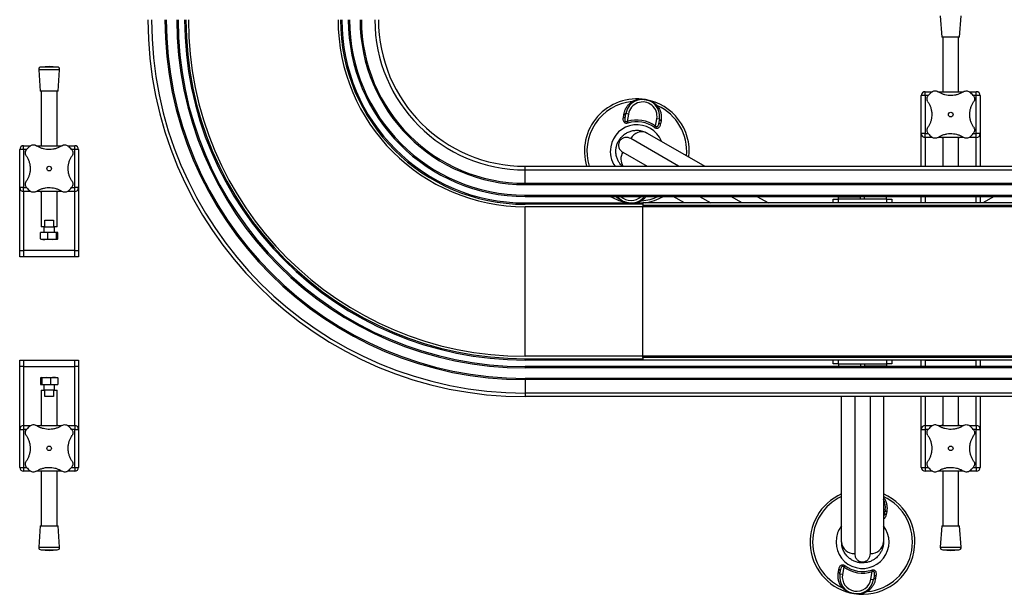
# Model space of a CAD drawing. Header units: millimetres. Extents: x 0 to 420, y 0 to 297.
# Tile 3 of 39: x 166 to 203, y 41 to 63. Entities that reach past the tile are written whole.
import ezdxf

# ---------------------------------------------------------------- set-up
doc = ezdxf.new("R2010")
doc.units = ezdxf.units.MM

msp = doc.modelspace()

# ---------------------------------------------------------------- linework, layer by layer
at = {"color": 7, "linetype": 'Continuous', "lineweight": 25}
for p, q in [((200.68943, 62.84578), (200.75193, 62.02659)), ((201.42693, 62.02659), (201.48943, 62.84578)), ((201.42693, 62.02659), (200.75193, 62.02659)), ((200.78943, 62.02659), (200.78943, 59.94864)), ((201.38943, 59.94864), (201.38943, 62.02659)), ((166.66809, 60.91409), (166.36019, 60.8906)), ((166.97598, 60.8906), (166.66809, 60.91409)), ((166.26809, 60.78328), (166.33059, 59.96409)), ((167.06809, 60.78328), (166.26809, 60.78328)), ((166.97598, 60.8906), (166.36019, 60.8906)), ((167.00559, 59.96409), (167.06809, 60.78328)), ((167.00559, 59.96409), (166.33059, 59.96409)), ((166.36809, 59.96409), (166.36809, 57.88614)), ((166.96809, 57.88614), (166.96809, 59.96409)), ((199.96443, 58.34864), (199.96443, 59.79864)), ((200.11443, 59.79864), (199.96443, 59.79864)), ((200.11443, 59.79864), (200.11443, 59.94864)), ((200.11443, 59.94864), (200.38934, 59.94864)), ((200.11443, 59.79864), (200.11443, 58.34864)), ((200.22946, 59.79864), (200.11443, 59.79864)), ((200.60551, 59.94864), (201.57305, 59.94864)), ((201.79206, 59.94864), (202.06443, 59.94864)), ((202.06443, 59.79864), (201.94931, 59.79864)), ((202.06443, 59.79864), (202.06443, 59.94864)), ((202.06443, 58.34864), (202.06443, 59.79864)), ((202.21443, 59.79864), (202.06443, 59.79864)), ((202.21443, 59.79864), (202.21443, 58.34864)), ((188.58998, 58.95321), (188.60726, 59.06987)), ((188.66534, 58.99471), (188.68497, 59.11226)), ((188.7836, 59.09579), (188.68497, 59.11226)), ((188.7836, 59.09579), (188.7353, 58.80656)), ((188.7353, 58.80656), (188.75462, 58.74716)), ((189.82028, 58.62538), (189.86858, 58.91461)), ((189.96721, 58.89813), (189.86858, 58.91461)), ((189.96721, 58.89813), (189.94758, 58.78059)), ((190.02693, 58.8328), (190.00537, 58.71685)), ((189.50373, 58.36646), (191.69966, 57.09864)), ((189.78271, 58.57547), (189.82028, 58.62538)), ((200.11443, 58.34864), (199.96443, 58.34864)), ((199.96443, 57.09864), (199.96443, 58.34864)), ((200.11443, 58.19864), (200.11443, 58.34864)), ((200.11443, 58.34864), (200.22956, 58.34864)), ((201.9494, 58.34864), (202.06443, 58.34864)), ((202.21443, 58.34864), (202.06443, 58.34864)), ((202.06443, 58.19864), (202.06443, 58.34864)), ((202.21443, 58.34864), (202.21443, 57.09864)), ((188.44426, 58.05438), (188.41091, 58.07364)), ((190.69966, 57.09864), (188.86974, 58.15514)), ((200.3868, 58.19864), (200.11443, 58.19864)), ((200.11443, 58.19864), (200.11443, 57.09864)), ((201.57335, 58.19864), (200.60581, 58.19864)), ((200.78943, 58.19864), (200.78943, 57.09864)), ((201.38943, 57.09864), (201.38943, 58.19864)), ((202.06443, 58.19864), (201.78952, 58.19864)), ((202.06443, 57.09864), (202.06443, 58.19864)), ((165.54309, 56.28614), (165.54309, 57.73614)), ((165.69309, 57.73614), (165.54309, 57.73614)), ((165.69309, 57.73614), (165.69309, 57.88614)), ((165.69309, 57.88614), (165.968, 57.88614)), ((165.69309, 57.73614), (165.69309, 56.28614)), ((165.80812, 57.73614), (165.69309, 57.73614)), ((166.18417, 57.88614), (167.15171, 57.88614)), ((167.37072, 57.88614), (167.64309, 57.88614)), ((167.64309, 57.73614), (167.52796, 57.73614)), ((167.64309, 57.73614), (167.64309, 57.88614)), ((167.64309, 56.28614), (167.64309, 57.73614)), ((167.79309, 57.73614), (167.64309, 57.73614)), ((167.79309, 57.73614), (167.79309, 56.28614)), ((188.56974, 57.63552), (189.49966, 57.09864)), ((184.83943, 56.96171), (184.83943, 57.09864)), ((184.83943, 57.09864), (200.96407, 57.09864)), ((184.83943, 56.96171), (222.33943, 56.96171)), ((184.83943, 56.44864), (184.83943, 56.96171)), ((200.96407, 57.09864), (201.2148, 57.09864)), ((201.2148, 57.09864), (222.33943, 57.09864)), ((184.83943, 56.39864), (184.83943, 56.44864)), ((184.83943, 56.44864), (222.33943, 56.44864)), ((184.83943, 56.39864), (222.33943, 56.39864)), ((165.69309, 56.28614), (165.54309, 56.28614)), ((165.54309, 53.88614), (165.54309, 56.28614)), ((165.69309, 56.13614), (165.69309, 56.28614)), ((165.69309, 56.28614), (165.80821, 56.28614)), ((165.96546, 56.13614), (165.69309, 56.13614)), ((165.69309, 56.13614), (165.69309, 53.88614)), ((167.15201, 56.13614), (166.18446, 56.13614)), ((166.36809, 56.13614), (166.36809, 54.78614)), ((166.96809, 54.78614), (166.96809, 56.13614)), ((167.64309, 56.13614), (167.36818, 56.13614)), ((167.52806, 56.28614), (167.64309, 56.28614)), ((167.79309, 56.28614), (167.64309, 56.28614)), ((167.64309, 56.13614), (167.64309, 56.28614)), ((167.64309, 53.88614), (167.64309, 56.13614)), ((167.79309, 56.28614), (167.79309, 53.88614)), ((184.83943, 55.99864), (222.33943, 55.99864)), ((184.83943, 55.94864), (184.83943, 55.99864)), ((184.83943, 55.94864), (222.33943, 55.94864)), ((184.83943, 55.64864), (184.83943, 55.69864)), ((184.83943, 55.69864), (189.33943, 55.69864)), ((189.33943, 55.64864), (184.83943, 55.64864)), ((188.29263, 55.94864), (188.31553, 55.93806)), ((188.31553, 55.93806), (188.30906, 55.94864)), ((188.78849, 55.69864), (188.77431, 55.70095)), ((206.08943, 55.69864), (189.33943, 55.69864)), ((189.33943, 55.69864), (189.33943, 55.64864)), ((189.33943, 55.64864), (189.33943, 55.55614)), ((190.92453, 55.69864), (190.49152, 55.94864)), ((191.49152, 55.94864), (191.92453, 55.69864)), ((193.12453, 55.69864), (192.69152, 55.94864)), ((193.69152, 55.94864), (194.12453, 55.69864)), ((196.59568, 55.69864), (196.59568, 55.84864)), ((196.59568, 55.84864), (196.79568, 55.84864)), ((196.79568, 55.92864), (196.79568, 55.84864)), ((196.79568, 55.92864), (197.64568, 55.92864)), ((196.79568, 55.84864), (196.79568, 55.69864)), ((198.64568, 55.84864), (196.79568, 55.84864)), ((196.89568, 55.94864), (196.89568, 55.92864)), ((197.54568, 55.92864), (197.54568, 55.94864)), ((197.64568, 55.84864), (197.64568, 55.92864)), ((197.78318, 55.92864), (197.64568, 55.92864)), ((197.78318, 55.92864), (197.78318, 55.84864)), ((198.63318, 55.92864), (197.78318, 55.92864)), ((197.88318, 55.94864), (197.88318, 55.92864)), ((198.53318, 55.92864), (198.53318, 55.94864)), ((198.63318, 55.84864), (198.63318, 55.92864)), ((198.64568, 55.69864), (198.64568, 55.84864)), ((198.64568, 55.84864), (198.84568, 55.84864)), ((198.84568, 55.84864), (198.84568, 55.69864)), ((199.96443, 55.69864), (199.96443, 55.94864)), ((200.11443, 55.94864), (200.11443, 55.69864)), ((202.06443, 55.69864), (200.11443, 55.69864)), ((202.06443, 55.69864), (202.06443, 55.94864)), ((202.21443, 55.94864), (202.21443, 55.69864)), ((202.74985, 55.94864), (202.31683, 55.69864)), ((184.83943, 49.84114), (184.83943, 55.55614)), ((189.33943, 55.55614), (184.83943, 55.55614)), ((206.08943, 55.59864), (189.33943, 55.59864)), ((189.33943, 55.59864), (189.33943, 55.55614)), ((189.33943, 49.84114), (189.33943, 55.55614)), ((206.08943, 55.55614), (189.33943, 55.55614)), ((166.50226, 54.78614), (166.50226, 55.03614)), ((166.50226, 55.03614), (166.83392, 55.03614)), ((166.83392, 55.03614), (166.83392, 54.78614)), ((166.33701, 54.32179), (166.33701, 54.57114)), ((166.61419, 54.57114), (166.33701, 54.57114)), ((166.50226, 54.78614), (166.36809, 54.78614)), ((166.46809, 54.78614), (166.46809, 54.57114)), ((166.50226, 54.78614), (166.83392, 54.78614)), ((166.61419, 54.32179), (166.61419, 54.57114)), ((166.94527, 54.57114), (166.61419, 54.57114)), ((166.96809, 54.78614), (166.83392, 54.78614)), ((166.86809, 54.57114), (166.86809, 54.78614)), ((166.94527, 54.32179), (166.94527, 54.57114)), ((166.99917, 54.57114), (166.94527, 54.57114)), ((166.99917, 54.32179), (166.99917, 54.57114)), ((166.36396, 54.30447), (166.33701, 54.32179)), ((166.4756, 54.30447), (166.36047, 54.30447)), ((166.77973, 54.30447), (166.4756, 54.30447)), ((166.61419, 54.32179), (166.77973, 54.30447)), ((166.77973, 54.30447), (166.94527, 54.32179)), ((166.97222, 54.30447), (166.77973, 54.30447)), ((166.94527, 54.32179), (166.97222, 54.30447)), ((166.97222, 54.30447), (166.99917, 54.32179)), ((165.54309, 53.88614), (165.69309, 53.88614)), ((165.54309, 53.63614), (165.54309, 53.88614)), ((167.64309, 53.88614), (165.69309, 53.88614)), ((165.69309, 53.88614), (165.69309, 53.63614)), ((167.64309, 53.88614), (167.79309, 53.88614)), ((167.64309, 53.63614), (167.64309, 53.88614)), ((167.79309, 53.88614), (167.79309, 53.63614)), ((165.69309, 53.63614), (165.54309, 53.63614)), ((167.64309, 53.63614), (165.69309, 53.63614)), ((167.79309, 53.63614), (167.64309, 53.63614)), ((165.54309, 49.69864), (165.69309, 49.69864)), ((165.54309, 49.44864), (165.54309, 49.69864)), ((165.69309, 49.69864), (165.69309, 49.44864)), ((165.69309, 49.69864), (167.64309, 49.69864)), ((167.64309, 49.44864), (167.64309, 49.69864)), ((167.64309, 49.69864), (167.79309, 49.69864)), ((167.79309, 49.69864), (167.79309, 49.44864)), ((189.33943, 49.84114), (184.83943, 49.84114)), ((184.83943, 49.74864), (189.33943, 49.74864)), ((184.83943, 49.69864), (184.83943, 49.74864)), ((189.33943, 49.69864), (184.83943, 49.69864)), ((189.33943, 49.79864), (189.33943, 49.84114)), ((189.33943, 49.84114), (189.33943, 49.74864)), ((206.08943, 49.84114), (189.33943, 49.84114)), ((206.08943, 49.79864), (189.33943, 49.79864)), ((189.33943, 49.74864), (189.33943, 49.69864)), ((206.08943, 49.69864), (189.33943, 49.69864)), ((196.59568, 49.54864), (196.59568, 49.69864)), ((196.79568, 49.69864), (196.79568, 49.54864)), ((198.64568, 49.54864), (198.64568, 49.69864)), ((198.84568, 49.69864), (198.84568, 49.54864)), ((199.96443, 49.44864), (199.96443, 49.69864)), ((200.11443, 49.69864), (200.11443, 49.44864)), ((200.11443, 49.69864), (202.06443, 49.69864)), ((202.06443, 49.44864), (202.06443, 49.69864)), ((202.21443, 49.69864), (202.21443, 49.44864)), ((165.69309, 49.44864), (165.54309, 49.44864)), ((165.54309, 47.04864), (165.54309, 49.44864)), ((165.69309, 49.44864), (165.69309, 47.19864)), ((165.69309, 49.44864), (167.64309, 49.44864)), ((167.64309, 47.19864), (167.64309, 49.44864)), ((167.79309, 49.44864), (167.64309, 49.44864)), ((167.79309, 49.44864), (167.79309, 47.04864)), ((184.83943, 49.44864), (184.83943, 49.39864)), ((222.33943, 49.44864), (184.83943, 49.44864)), ((222.33943, 49.39864), (184.83943, 49.39864)), ((196.79568, 49.54864), (196.59568, 49.54864)), ((196.79568, 49.54864), (198.64568, 49.54864)), ((196.80818, 49.54864), (196.80818, 49.46864)), ((196.80818, 49.46864), (197.65818, 49.46864)), ((196.90818, 49.46864), (196.90818, 49.44864)), ((197.55818, 49.44864), (197.55818, 49.46864)), ((197.65818, 49.46864), (197.65818, 49.54864)), ((197.65818, 49.46864), (197.79568, 49.46864)), ((197.79568, 49.54864), (197.79568, 49.46864)), ((198.64568, 49.46864), (197.79568, 49.46864)), ((197.89568, 49.46864), (197.89568, 49.44864)), ((198.54568, 49.44864), (198.54568, 49.46864)), ((198.64568, 49.46864), (198.64568, 49.54864)), ((198.84568, 49.54864), (198.64568, 49.54864)), ((166.36396, 49.0303), (166.33701, 49.01298)), ((166.33701, 49.01298), (166.33701, 48.76364)), ((166.3909, 49.01298), (166.36396, 49.0303)), ((166.36396, 49.0303), (166.55644, 49.0303)), ((166.55644, 49.0303), (166.3909, 49.01298)), ((166.3909, 49.01298), (166.3909, 48.76364)), ((166.72198, 49.01298), (166.55644, 49.0303)), ((166.55644, 49.0303), (166.86057, 49.0303)), ((166.72198, 49.01298), (166.72198, 48.76364)), ((166.86057, 49.0303), (166.97571, 49.0303)), ((166.97222, 49.0303), (166.99917, 49.01298)), ((166.99917, 49.01298), (166.99917, 48.76364)), ((222.33943, 48.99864), (184.83943, 48.99864)), ((184.83943, 48.99864), (184.83943, 48.94864)), ((222.33943, 48.94864), (184.83943, 48.94864)), ((184.83943, 48.94864), (184.83943, 48.43556)), ((166.33701, 48.76364), (166.3909, 48.76364)), ((166.36809, 48.54864), (166.36809, 47.19864)), ((166.36809, 48.54864), (166.50226, 48.54864)), ((166.3909, 48.76364), (166.72198, 48.76364)), ((166.46809, 48.76364), (166.46809, 48.54864)), ((166.50226, 48.29864), (166.50226, 48.54864)), ((166.83392, 48.54864), (166.50226, 48.54864)), ((166.72198, 48.76364), (166.99917, 48.76364)), ((166.83392, 48.54864), (166.83392, 48.29864)), ((166.83392, 48.54864), (166.96809, 48.54864)), ((166.86809, 48.54864), (166.86809, 48.76364)), ((166.96809, 47.19864), (166.96809, 48.54864)), ((166.83392, 48.29864), (166.50226, 48.29864)), ((222.33943, 48.43556), (184.83943, 48.43556)), ((184.83943, 48.43556), (184.83943, 48.29864)), ((200.96407, 48.29864), (184.83943, 48.29864)), ((196.92068, 42.74864), (196.92068, 48.29864)), ((197.42068, 48.29864), (197.42068, 42.30525)), ((198.02068, 42.30525), (198.02068, 48.29864)), ((198.52068, 48.29864), (198.52068, 42.74864)), ((199.96443, 47.04864), (199.96443, 48.29864)), ((200.11443, 48.29864), (200.11443, 47.19864)), ((200.78943, 48.29864), (200.78943, 47.19864)), ((201.2148, 48.29864), (200.96407, 48.29864)), ((222.33943, 48.29864), (201.2148, 48.29864)), ((201.38943, 47.19864), (201.38943, 48.29864)), ((202.06443, 47.19864), (202.06443, 48.29864)), ((202.21443, 48.29864), (202.21443, 47.04864)), ((165.54309, 47.04864), (165.69309, 47.04864)), ((165.54309, 45.59864), (165.54309, 47.04864)), ((165.69309, 47.19864), (165.968, 47.19864)), ((165.69309, 47.19864), (165.69309, 47.04864)), ((165.69309, 47.04864), (165.69309, 45.59864)), ((165.80812, 47.04864), (165.69309, 47.04864)), ((166.18417, 47.19864), (167.15171, 47.19864)), ((167.37072, 47.19864), (167.64309, 47.19864)), ((167.64309, 47.04864), (167.52796, 47.04864)), ((167.64309, 47.19864), (167.64309, 47.04864)), ((167.64309, 45.59864), (167.64309, 47.04864)), ((167.64309, 47.04864), (167.79309, 47.04864)), ((167.79309, 47.04864), (167.79309, 45.59864)), ((199.96443, 47.04864), (200.11443, 47.04864)), ((199.96443, 45.59864), (199.96443, 47.04864)), ((200.11443, 47.19864), (200.38934, 47.19864)), ((200.11443, 47.19864), (200.11443, 47.04864)), ((200.11443, 47.04864), (200.11443, 45.59864)), ((200.22946, 47.04864), (200.11443, 47.04864)), ((200.60551, 47.19864), (201.57305, 47.19864)), ((201.79206, 47.19864), (202.06443, 47.19864)), ((202.06443, 47.04864), (201.94931, 47.04864)), ((202.06443, 47.19864), (202.06443, 47.04864)), ((202.06443, 45.59864), (202.06443, 47.04864)), ((202.06443, 47.04864), (202.21443, 47.04864)), ((202.21443, 47.04864), (202.21443, 45.59864)), ((165.54309, 45.59864), (165.69309, 45.59864)), ((165.69309, 45.59864), (165.69309, 45.44864)), ((165.69309, 45.59864), (165.80821, 45.59864)), ((167.52806, 45.59864), (167.64309, 45.59864)), ((167.64309, 45.59864), (167.79309, 45.59864)), ((167.64309, 45.59864), (167.64309, 45.44864)), ((199.96443, 45.59864), (200.11443, 45.59864)), ((200.11443, 45.59864), (200.11443, 45.44864)), ((200.11443, 45.59864), (200.22956, 45.59864)), ((201.9494, 45.59864), (202.06443, 45.59864)), ((202.06443, 45.59864), (202.21443, 45.59864)), ((202.06443, 45.59864), (202.06443, 45.44864)), ((165.96546, 45.44864), (165.69309, 45.44864)), ((167.15201, 45.44864), (166.18446, 45.44864)), ((166.36809, 45.44864), (166.36809, 43.37068)), ((166.96809, 43.37068), (166.96809, 45.44864)), ((167.64309, 45.44864), (167.36818, 45.44864)), ((200.3868, 45.44864), (200.11443, 45.44864)), ((201.57335, 45.44864), (200.60581, 45.44864)), ((200.78943, 45.44864), (200.78943, 43.37068)), ((201.38943, 43.37068), (201.38943, 45.44864)), ((202.06443, 45.44864), (201.78952, 45.44864)), ((198.58416, 43.97313), (198.52068, 43.98374)), ((198.58416, 43.97313), (198.56454, 43.85559)), ((198.64388, 43.9078), (198.62232, 43.79185)), ((166.33059, 43.37068), (166.26809, 42.55149)), ((166.33059, 43.37068), (167.00559, 43.37068)), ((167.06809, 42.55149), (167.00559, 43.37068)), ((200.75193, 43.37068), (200.68943, 42.55149)), ((200.75193, 43.37068), (201.42693, 43.37068)), ((201.48943, 42.55149), (201.42693, 43.37068)), ((166.26809, 42.55149), (167.06809, 42.55149)), ((200.68943, 42.55149), (201.48943, 42.55149)), ((166.36019, 42.44417), (166.66809, 42.42068)), ((166.36019, 42.44417), (166.97598, 42.44417)), ((166.66809, 42.42068), (166.97598, 42.44417)), ((200.78153, 42.44417), (201.08943, 42.42068)), ((200.78153, 42.44417), (201.39733, 42.44417)), ((201.08943, 42.42068), (201.39733, 42.44417)), ((197.00413, 41.79689), (196.95583, 41.50767)), ((197.0417, 41.8468), (197.00413, 41.79689)), ((197.72068, 41.98715), (197.72068, 41.94864)), ((196.79748, 41.58947), (196.81904, 41.70542)), ((196.8572, 41.52414), (196.87683, 41.64169)), ((196.95583, 41.50767), (196.8572, 41.52414)), ((198.04081, 41.32648), (198.08911, 41.61571)), ((198.06979, 41.67512), (198.08911, 41.61571)), ((198.15907, 41.42756), (198.13944, 41.31001)), ((198.23443, 41.46906), (198.21715, 41.3524)), ((198.04081, 41.32648), (198.13944, 41.31001))]:
    msp.add_line(p, q, dxfattribs=at)
at = {"color": 7, "linetype": 'Continuous', "lineweight": 25, "flags": 128}
for points in [[(188.97092, 59.54958), (188.96693, 59.54788), (188.96217, 59.54747), (188.95672, 59.54836), (188.95066, 59.55054), (188.94407, 59.55396), (188.93707, 59.55859), (188.92975, 59.56435), (188.92223, 59.57115)], [(189.89193, 59.40922), (189.88261, 59.40523), (189.87381, 59.40216), (189.86569, 59.40006), (189.85835, 59.39896), (189.85191, 59.39887), (189.84646, 59.3998), (189.84209, 59.40174), (189.83887, 59.40464)], [(188.31553, 55.93806), (188.32485, 55.94204), (188.33364, 55.94511), (188.34177, 55.94721), (188.34911, 55.94831), (188.35555, 55.9484), (188.361, 55.94747), (188.36537, 55.94554), (188.36859, 55.94263)], [(189.28523, 55.77612), (189.27771, 55.78292), (189.27039, 55.78868), (189.26338, 55.79331), (189.2568, 55.79674), (189.25074, 55.79891), (189.24529, 55.7998), (189.24053, 55.79939), (189.23654, 55.79769)], [(196.93248, 41.01306), (196.94181, 41.01704), (196.9506, 41.02011), (196.95872, 41.02221), (196.96606, 41.02331), (196.97251, 41.0234), (196.97795, 41.02247), (196.98232, 41.02054), (196.98554, 41.01763)], [(197.90218, 40.85112), (197.89466, 40.85792), (197.88734, 40.86368), (197.88034, 40.86831), (197.87375, 40.87174), (197.86769, 40.87391), (197.86224, 40.8748), (197.85748, 40.87439), (197.85349, 40.87269)]]:
    msp.add_lwpolyline(points, dxfattribs=at)
at = {"color": 7, "linetype": 'Continuous', "lineweight": 25}
for centre in [(201.08943, 59.07364), (166.66809, 57.01114), (166.66809, 46.32364), (201.08943, 46.32364)]:
    msp.add_circle(centre, 0.08764, dxfattribs=at)
for centre, radius, start, end in [((184.83943, 62.69864), 14.4, 180, 270), ((184.83943, 62.69864), 14.26307, 180, 270), ((184.83943, 62.69864), 13.75, 180, 270), ((184.83943, 62.69864), 13.7, 180, 270), ((184.83943, 62.69864), 13.3, 180, 270), ((184.83943, 62.69864), 13.25, 180, 270), ((184.83943, 62.69864), 13, 180, 270), ((184.83943, 62.69864), 12.95, 180, 270), ((184.83943, 62.69864), 12.8575, 180, 270), ((184.83943, 62.69864), 7.1425, 180, 270), ((184.83943, 62.69864), 7.05, 180, 270), ((184.83943, 62.69864), 7, 180, 270), ((184.83943, 62.69864), 6.75, 180, 270), ((184.83943, 62.69864), 6.7, 180, 270), ((184.83943, 62.69864), 6.3, 180, 270), ((184.83943, 62.69864), 6.25, 180, 270), ((184.83943, 62.69864), 5.73693, 180, 270), ((184.83943, 62.69864), 5.6, 180, 270), ((166.3678, 60.79089), 0.1, 94.362914, 184.362914), ((166.96838, 60.79089), 0.1, 355.637086, 85.637086), ((200.11443, 59.79864), 0.15, 90, 180), ((201.08943, 59.07364), 1.125, 130.225072, 139.774928), ((201.08943, 59.07364), 1.125, 40.225072, 49.774928), ((202.06443, 59.79864), 0.15, 0, 90), ((189.10373, 57.67364), 2, 80.519504, 196.708336), ((189.10373, 57.67364), 1.90617, 95.463794, 197.55681), ((189.32609, 59.0052), 0.65, 350.519504, 170.519504), ((189.32609, 59.0052), 0.55, 350.519504, 170.519504), ((189.10373, 57.67364), 2, 353.578178, 80.519504), ((189.10373, 57.67364), 1.90617, 354.814949, 65.575213), ((188.61869, 59.14134), 0.07238, 260.917244, 336.30759), ((189.10373, 57.67364), 1.01196, 22.236699, 170.519504), ((188.60048, 59.02331), 0.07088, 261.479276, 336.204179), ((189.10373, 57.67364), 1.19133, 53.024606, 108.014402), ((189.10373, 57.67364), 1.12886, 53.024606, 108.014402), ((190.01821, 58.78656), 0.07088, 184.834828, 259.559732), ((190.03935, 58.9041), 0.07238, 184.731418, 260.121763), ((189.29316, 57.94151), 0.47425, 63.640322, 153.227702), ((200.11443, 58.34864), 0.15, 180, 270), ((201.08943, 59.07364), 1.125, 220.225072, 229.774928), ((201.08943, 59.07364), 1.125, 310.225072, 319.774928), ((202.06443, 58.34864), 0.15, 270, 0), ((165.69309, 57.73614), 0.15, 90, 180), ((166.66809, 57.01114), 1.125, 130.225072, 139.774928), ((166.66809, 57.01114), 1.125, 40.225072, 49.774928), ((167.64309, 57.73614), 0.15, 0, 90), ((189.10373, 57.67364), 1.01196, 170.519504, 214.625199), ((188.9986, 57.37188), 0.50341, 148.418795, 212.874055), ((165.69309, 56.28614), 0.15, 180, 270), ((166.66809, 57.01114), 1.125, 220.225072, 229.774928), ((166.66809, 57.01114), 1.125, 310.225072, 319.774928), ((167.64309, 56.28614), 0.15, 270, 0), ((189.10373, 57.67364), 2, 239.598438, 260.519504), ((188.88137, 56.34207), 0.65, 217.91782, 261.851994), ((188.88137, 56.34207), 0.55, 225.671281, 314.328719), ((188.88137, 56.34207), 0.65, 278.148006, 322.750296), ((189.10373, 57.67364), 1.90617, 275.463794, 295.182899), ((189.10373, 57.67364), 2, 279.068722, 300.401562), ((165.69309, 47.04864), 0.15, 90, 180), ((166.66809, 46.32364), 1.125, 130.225072, 139.774928), ((166.66809, 46.32364), 1.125, 40.225072, 49.774928), ((167.64309, 47.04864), 0.15, 0, 90), ((200.11443, 47.04864), 0.15, 90, 180), ((201.08943, 46.32364), 1.125, 130.225072, 139.774928), ((201.08943, 46.32364), 1.125, 40.225072, 49.774928), ((202.06443, 47.04864), 0.15, 0, 90), ((165.69309, 45.59864), 0.15, 180, 270), ((166.66809, 46.32364), 1.125, 220.225072, 229.774928), ((166.66809, 46.32364), 1.125, 310.225072, 319.774928), ((167.64309, 45.59864), 0.15, 270, 0), ((200.11443, 45.59864), 0.15, 180, 270), ((201.08943, 46.32364), 1.125, 220.225072, 229.774928), ((201.08943, 46.32364), 1.125, 310.225072, 319.774928), ((202.06443, 45.59864), 0.15, 270, 0), ((197.72068, 42.74864), 2, 113.578178, 260.519504), ((197.72068, 42.74864), 1.90617, 114.814949, 245.575213), ((197.72068, 42.74864), 2, 260.519504, 66.421822), ((197.72068, 42.74864), 1.90617, 275.463794, 65.185051), ((197.94304, 44.0802), 0.65, 350.519504, 27.292737), ((198.63516, 43.86156), 0.07088, 184.834828, 259.559732), ((198.6563, 43.9791), 0.07238, 184.731418, 260.121763), ((197.72068, 42.74864), 1.01196, 170.519504, 37.763301), ((197.72068, 42.74864), 1.01196, 142.236699, 170.519504), ((166.3678, 42.54388), 0.1, 175.637086, 265.637086), ((166.96838, 42.54388), 0.1, 274.362914, 4.362914), ((197.39398, 42.77875), 0.47425, 183.640322, 273.227702), ((198.04738, 42.77875), 0.47425, 266.772298, 356.359678), ((200.78914, 42.54388), 0.1, 175.637086, 265.637086), ((201.38972, 42.54388), 0.1, 274.362914, 4.362914), ((197.72068, 42.74864), 1.19133, 233.024606, 288.014402), ((197.72068, 42.74864), 1.12886, 233.024606, 288.014402), ((196.78507, 41.51817), 0.07238, 4.731418, 80.121763), ((196.8062, 41.63571), 0.07088, 4.834828, 79.559732), ((197.49832, 41.41707), 0.65, 170.519504, 350.519504), ((197.49832, 41.41707), 0.55, 170.519504, 350.519504), ((198.20572, 41.28093), 0.07238, 80.917244, 156.30759), ((198.22393, 41.39896), 0.07088, 81.479276, 156.204179)]:
    msp.add_arc(centre, radius, start, end, dxfattribs=at)
for points, knots in [([(200.2169, 59.55986), (200.20582, 59.58069), (200.18362, 59.62242), (200.18069, 59.69539), (200.19881, 59.75728), (200.22169, 59.78826), (200.23048, 59.80015)], [0, 0, 0, 0, 0.28482414, 0.57045716, 0.83508046, 1, 1, 1, 1]), ([(200.36292, 59.93259), (200.38013, 59.94464), (200.41455, 59.96872), (200.47635, 59.9821), (200.54267, 59.97826), (200.58182, 59.9575), (200.60321, 59.94617)], [0, 0, 0, 0, 0.2331432, 0.46598224, 0.70829004, 1, 1, 1, 1]), ([(201.57565, 59.94617), (201.54185, 59.92545), (201.47425, 59.88403), (201.35855, 59.83799), (201.23497, 59.80779), (201.10892, 59.79578), (200.98515, 59.80224), (200.86759, 59.82438), (200.75703, 59.86176), (200.66932, 59.90397), (200.62085, 59.93491), (200.60321, 59.94617)], [0, 0, 0, 0, 0.12083278, 0.2415891, 0.36294631, 0.48426201, 0.59786508, 0.71149177, 0.82362919, 0.93582121, 1, 1, 1, 1]), ([(201.57565, 59.94617), (201.59649, 59.95725), (201.63822, 59.97945), (201.71119, 59.98238), (201.77307, 59.96426), (201.80405, 59.94137), (201.81595, 59.93259)], [0, 0, 0, 0, 0.28482414, 0.57045716, 0.83508046, 1, 1, 1, 1]), ([(201.94838, 59.80015), (201.96043, 59.78293), (201.98451, 59.74852), (201.99789, 59.68672), (201.99406, 59.6204), (201.9733, 59.58124), (201.96196, 59.55986)], [0, 0, 0, 0, 0.2331432, 0.46598224, 0.70829004, 1, 1, 1, 1]), ([(188.60726, 59.06987), (188.61402, 59.10512), (188.62804, 59.17823), (188.67142, 59.28758), (188.73432, 59.3932), (188.81648, 59.49144), (188.88663, 59.54432), (188.92223, 59.57115)], [0, 0, 0, 0, 0.18733275, 0.38847399, 0.59401699, 0.79401178, 1, 1, 1, 1]), ([(188.92223, 59.57115), (188.95822, 59.58727), (189.03095, 59.61984), (189.14622, 59.64767), (189.26465, 59.66032), (189.36033, 59.65674), (189.41634, 59.64912), (189.43272, 59.64639), (189.43315, 59.64632)], [0, 0, 0, 0, 0.2205186, 0.44569041, 0.67274829, 0.90384734, 0.99743001, 1, 1, 1, 1]), ([(189.43315, 59.64632), (189.43359, 59.64625), (189.44996, 59.6435), (189.50508, 59.63258), (189.59671, 59.6049), (189.70431, 59.55474), (189.80457, 59.49081), (189.86282, 59.43641), (189.89193, 59.40922)], [0, 0, 0, 0, 0.00257002, 0.0961537, 0.32525092, 0.55431033, 0.77721318, 1, 1, 1, 1]), ([(189.89193, 59.40922), (189.91881, 59.36897), (189.97364, 59.28689), (190.02025, 59.15258), (190.04192, 59.01599), (190.03947, 58.90947), (190.02965, 58.84941), (190.02693, 58.8328)], [0, 0, 0, 0, 0.22376691, 0.45639837, 0.6809943, 0.91177223, 1, 1, 1, 1]), ([(200.2169, 59.55986), (200.23739, 59.52653), (200.2789, 59.45901), (200.32463, 59.34389), (200.35534, 59.21993), (200.36718, 59.09441), (200.36105, 58.96993), (200.3389, 58.85283), (200.30158, 58.74161), (200.25933, 58.65391), (200.22816, 58.60506), (200.2169, 58.58741)], [0, 0, 0, 0, 0.11925981, 0.24158658, 0.3609602, 0.48426569, 0.59620844, 0.71149815, 0.82228956, 0.93582475, 1, 1, 1, 1]), ([(201.96196, 58.58741), (201.94147, 58.62074), (201.89997, 58.68826), (201.85423, 58.80338), (201.82352, 58.92734), (201.81168, 59.05287), (201.81781, 59.17734), (201.83997, 59.29444), (201.87728, 59.40566), (201.91954, 59.49336), (201.95071, 59.54222), (201.96196, 59.55986)], [0, 0, 0, 0, 0.11925981, 0.24158658, 0.3609602, 0.48426569, 0.59620844, 0.71149815, 0.82228956, 0.93582475, 1, 1, 1, 1]), ([(188.75462, 58.74716), (188.74126, 58.7436), (188.71426, 58.73642), (188.67441, 58.73908), (188.63963, 58.75432), (188.60916, 58.78579), (188.58457, 58.84862), (188.58392, 58.90921), (188.58944, 58.94931), (188.58998, 58.95321)], [0, 0, 0, 0, 0.10498573, 0.21201023, 0.31190738, 0.43457509, 0.62328767, 0.96332226, 1, 1, 1, 1]), ([(188.7353, 58.80656), (188.72806, 58.80172), (188.71735, 58.79455), (188.70176, 58.79109), (188.69036, 58.79206), (188.68188, 58.79654), (188.67105, 58.80723), (188.65959, 58.83344), (188.65246, 58.89835), (188.66007, 58.9553), (188.66534, 58.99471)], [0, 0, 0, 0, 0.09136525, 0.13518159, 0.17135967, 0.21962148, 0.24640588, 0.35507913, 0.55366458, 1, 1, 1, 1]), ([(190.00537, 58.71685), (189.99561, 58.67935), (189.9816, 58.62551), (189.93875, 58.57056), (189.90203, 58.54688), (189.86218, 58.5415), (189.82691, 58.54908), (189.80038, 58.56271), (189.78657, 58.57269), (189.78271, 58.57547)], [0, 0, 0, 0, 0.3600266, 0.51681392, 0.67470995, 0.77308011, 0.86977971, 0.96362553, 1, 1, 1, 1]), ([(189.94758, 58.78059), (189.94015, 58.74313), (189.92979, 58.69088), (189.90368, 58.63237), (189.88505, 58.60715), (189.86851, 58.59882), (189.85879, 58.59729), (189.85, 58.5988), (189.8379, 58.60487), (189.82818, 58.61436), (189.82211, 58.62283), (189.82028, 58.62538)], [0, 0, 0, 0, 0.42781978, 0.59680931, 0.74279575, 0.78873832, 0.8180494, 0.85914006, 0.88891799, 0.96662787, 1, 1, 1, 1]), ([(188.41091, 58.07364), (188.43133, 58.1058), (188.47518, 58.1749), (188.57372, 58.27929), (188.69927, 58.37052), (188.84505, 58.43556), (188.99566, 58.47155), (189.15467, 58.47721), (189.33076, 58.45007), (189.44202, 58.39629), (189.50373, 58.36646)], [0, 0, 0, 0, 0.07961414, 0.17102031, 0.30387105, 0.42142047, 0.54319465, 0.6810293, 0.8230825, 1, 1, 1, 1]), ([(200.23048, 58.34712), (200.21843, 58.36434), (200.19435, 58.39875), (200.18097, 58.46055), (200.1848, 58.52688), (200.20556, 58.56603), (200.2169, 58.58741)], [0, 0, 0, 0, 0.2331432, 0.46598224, 0.70829004, 1, 1, 1, 1]), ([(200.60321, 58.20111), (200.63702, 58.22182), (200.70461, 58.26324), (200.82031, 58.30929), (200.94389, 58.33948), (201.06995, 58.35149), (201.19371, 58.34503), (201.31127, 58.32289), (201.42183, 58.28552), (201.50954, 58.24331), (201.55801, 58.21237), (201.57565, 58.20111)], [0, 0, 0, 0, 0.12083278, 0.2415891, 0.36294631, 0.48426201, 0.59786508, 0.71149177, 0.82362919, 0.93582121, 1, 1, 1, 1]), ([(201.96196, 58.58741), (201.97304, 58.56658), (201.99524, 58.52485), (201.99817, 58.45188), (201.98005, 58.38999), (201.95717, 58.35901), (201.94838, 58.34712)], [0, 0, 0, 0, 0.28482414, 0.57045716, 0.83508046, 1, 1, 1, 1]), ([(165.94157, 57.87009), (165.95879, 57.88214), (165.99321, 57.90622), (166.055, 57.9196), (166.12133, 57.91576), (166.16048, 57.895), (166.18187, 57.88367)], [0, 0, 0, 0, 0.2331432, 0.46598224, 0.70829004, 1, 1, 1, 1]), ([(167.15431, 57.88367), (167.17514, 57.89475), (167.21688, 57.91695), (167.28984, 57.91988), (167.35173, 57.90176), (167.38271, 57.87887), (167.3946, 57.87009)], [0, 0, 0, 0, 0.28482414, 0.57045716, 0.83508046, 1, 1, 1, 1]), ([(188.55132, 57.09864), (188.51944, 57.13077), (188.45704, 57.19365), (188.38743, 57.30993), (188.33317, 57.44167), (188.30495, 57.58004), (188.30157, 57.71968), (188.31879, 57.8429), (188.35405, 57.96378), (188.39146, 58.03606), (188.41091, 58.07364)], [0, 0, 0, 0, 0.14063533, 0.27522101, 0.41259834, 0.56620942, 0.67933177, 0.79605756, 0.8939673, 1, 1, 1, 1]), ([(188.44426, 58.05438), (188.43783, 58.04213), (188.43028, 58.02775), (188.41932, 57.99912), (188.40939, 57.96324), (188.40471, 57.91679), (188.40812, 57.86424), (188.42709, 57.78793), (188.47551, 57.70174), (188.53831, 57.65761), (188.56974, 57.63552)], [0, 0, 0, 0, 0.048030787, 0.056409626, 0.11424562, 0.197440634, 0.281166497, 0.41275045, 0.70606187, 1, 1, 1, 1]), ([(188.86974, 58.15514), (188.83845, 58.16993), (188.77589, 58.19949), (188.68774, 58.20288), (188.6146, 58.18922), (188.55967, 58.1673), (188.51025, 58.13465), (188.46999, 58.09442), (188.45212, 58.06661), (188.44426, 58.05438)], [0, 0, 0, 0, 0.26459111, 0.5288945, 0.65139049, 0.77356044, 0.88506117, 0.94946208, 1, 1, 1, 1]), ([(200.60321, 58.20111), (200.58237, 58.19002), (200.54064, 58.16783), (200.46768, 58.16489), (200.40579, 58.18301), (200.37481, 58.2059), (200.36292, 58.21468)], [0, 0, 0, 0, 0.284824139, 0.570457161, 0.835080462, 1, 1, 1, 1]), ([(200.78943, 58.18185), (200.78344, 58.18317), (200.75783, 58.18882), (200.74588, 58.19385), (200.75224, 58.19506), (200.75239, 58.19509)], [0, 0, 0, 0, 0.22962158, 0.98173414, 1, 1, 1, 1]), ([(201.42276, 58.19453), (201.42381, 58.194), (201.42803, 58.19191), (201.41427, 58.18638), (201.39103, 58.18173), (201.38943, 58.18141)], [0, 0, 0, 0, 0.236513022, 0.947400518, 1, 1, 1, 1]), ([(201.81595, 58.21468), (201.79873, 58.20264), (201.76431, 58.17856), (201.70251, 58.16517), (201.63619, 58.16901), (201.59704, 58.18977), (201.57565, 58.20111)], [0, 0, 0, 0, 0.2331432, 0.46598224, 0.70829004, 1, 1, 1, 1]), ([(165.79556, 57.49736), (165.78447, 57.51819), (165.76228, 57.55992), (165.75935, 57.63289), (165.77747, 57.69478), (165.80035, 57.72576), (165.80913, 57.73765)], [0, 0, 0, 0, 0.28482414, 0.57045716, 0.83508046, 1, 1, 1, 1]), ([(167.15431, 57.88367), (167.1205, 57.86295), (167.05291, 57.82153), (166.93721, 57.77549), (166.81362, 57.74529), (166.68757, 57.73328), (166.56381, 57.73974), (166.44625, 57.76188), (166.33569, 57.79926), (166.24798, 57.84147), (166.19951, 57.87241), (166.18187, 57.88367)], [0, 0, 0, 0, 0.12083278, 0.2415891, 0.36294631, 0.48426201, 0.59786508, 0.71149177, 0.82362919, 0.93582121, 1, 1, 1, 1]), ([(167.52704, 57.73765), (167.53909, 57.72043), (167.56317, 57.68602), (167.57655, 57.62422), (167.57271, 57.5579), (167.55196, 57.51874), (167.54062, 57.49736)], [0, 0, 0, 0, 0.2331432, 0.46598224, 0.70829004, 1, 1, 1, 1]), ([(165.79556, 57.49736), (165.81605, 57.46403), (165.85755, 57.39651), (165.90328, 57.28139), (165.934, 57.15743), (165.94584, 57.03191), (165.93971, 56.90743), (165.91755, 56.79033), (165.88024, 56.67911), (165.83798, 56.59141), (165.80681, 56.54256), (165.79556, 56.52491)], [0, 0, 0, 0, 0.11925981, 0.24158658, 0.3609602, 0.48426569, 0.59620844, 0.71149815, 0.82228956, 0.93582475, 1, 1, 1, 1]), ([(167.54062, 56.52491), (167.52013, 56.55824), (167.47862, 56.62576), (167.43289, 56.74088), (167.40217, 56.86484), (167.39034, 56.99037), (167.39646, 57.11484), (167.41862, 57.23194), (167.45594, 57.34316), (167.49819, 57.43086), (167.52936, 57.47972), (167.54062, 57.49736)], [0, 0, 0, 0, 0.11925981, 0.24158658, 0.3609602, 0.48426569, 0.59620844, 0.71149815, 0.82228956, 0.93582475, 1, 1, 1, 1]), ([(165.80913, 56.28462), (165.79709, 56.30184), (165.77301, 56.33625), (165.75963, 56.39805), (165.76346, 56.46438), (165.78422, 56.50353), (165.79556, 56.52491)], [0, 0, 0, 0, 0.2331432, 0.46598224, 0.70829004, 1, 1, 1, 1]), ([(167.54062, 56.52491), (167.5517, 56.50408), (167.5739, 56.46235), (167.57683, 56.38938), (167.55871, 56.32749), (167.53583, 56.29651), (167.52704, 56.28462)], [0, 0, 0, 0, 0.28482414, 0.57045716, 0.83508046, 1, 1, 1, 1]), ([(166.18187, 56.13861), (166.16103, 56.12752), (166.1193, 56.10533), (166.04633, 56.10239), (165.98445, 56.12051), (165.95347, 56.1434), (165.94157, 56.15218)], [0, 0, 0, 0, 0.28482414, 0.57045716, 0.83508046, 1, 1, 1, 1]), ([(166.18187, 56.13861), (166.21567, 56.15932), (166.28327, 56.20074), (166.39897, 56.24679), (166.52255, 56.27698), (166.6486, 56.28899), (166.77237, 56.28253), (166.88992, 56.26039), (167.00049, 56.22302), (167.08819, 56.18081), (167.13667, 56.14987), (167.15431, 56.13861)], [0, 0, 0, 0, 0.12083278, 0.2415891, 0.36294631, 0.48426201, 0.59786508, 0.71149177, 0.82362919, 0.93582121, 1, 1, 1, 1]), ([(166.36809, 56.11935), (166.3621, 56.12067), (166.33649, 56.12632), (166.32454, 56.13135), (166.33089, 56.13256), (166.33104, 56.13259)], [0, 0, 0, 0, 0.22962158, 0.98173414, 1, 1, 1, 1]), ([(167.00141, 56.13203), (167.00247, 56.1315), (167.00668, 56.12941), (166.99293, 56.12388), (166.96969, 56.11923), (166.96809, 56.11891)], [0, 0, 0, 0, 0.23651302, 0.94740052, 1, 1, 1, 1]), ([(167.3946, 56.15218), (167.37738, 56.14014), (167.34297, 56.11606), (167.28117, 56.10267), (167.21485, 56.10651), (167.1757, 56.12727), (167.15431, 56.13861)], [0, 0, 0, 0, 0.2331432, 0.46598224, 0.70829004, 1, 1, 1, 1]), ([(188.77431, 55.70095), (188.77387, 55.70103), (188.75749, 55.70377), (188.70238, 55.71469), (188.61075, 55.74238), (188.50315, 55.79253), (188.40288, 55.85647), (188.34464, 55.91086), (188.31553, 55.93806)], [0, 0, 0, 0, 0.002570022, 0.096153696, 0.325250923, 0.554310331, 0.777213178, 1, 1, 1, 1]), ([(188.79102, 55.69864), (188.78587, 55.69927), (188.78029, 55.69995), (188.77474, 55.70088), (188.77431, 55.70095)], [0, 0, 0, 0, 0.921090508, 1, 1, 1, 1]), ([(189.28523, 55.77612), (189.24923, 55.76023), (189.17648, 55.72811), (189.08893, 55.70431), (189.03852, 55.69968), (189.0271, 55.69864)], [0, 0, 0, 0, 0.43097911, 0.87105241, 1, 1, 1, 1]), ([(189.46432, 55.94864), (189.44025, 55.91802), (189.38975, 55.85378), (189.32114, 55.8028), (189.28523, 55.77612)], [0, 0, 0, 0, 0.476632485, 1, 1, 1, 1]), ([(166.33701, 54.32179), (166.34644, 54.31966), (166.3922, 54.30931), (166.43869, 54.30661), (166.4756, 54.30447)], [0, 0, 0, 0, 0.20618569, 1, 1, 1, 1]), ([(166.4756, 54.30447), (166.51961, 54.30748), (166.56608, 54.31065), (166.61177, 54.32123), (166.61419, 54.32179)], [0, 0, 0, 0, 0.9470257, 1, 1, 1, 1]), ([(166.86057, 49.0303), (166.81656, 49.02729), (166.77009, 49.02412), (166.7244, 49.01354), (166.72198, 49.01298)], [0, 0, 0, 0, 0.947025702, 1, 1, 1, 1]), ([(166.99917, 49.01298), (166.98973, 49.01511), (166.94397, 49.02546), (166.89748, 49.02816), (166.86057, 49.0303)], [0, 0, 0, 0, 0.20618569, 1, 1, 1, 1]), ([(165.79556, 46.80986), (165.78447, 46.83069), (165.76228, 46.87242), (165.75935, 46.94539), (165.77747, 47.00728), (165.80035, 47.03826), (165.80913, 47.05015)], [0, 0, 0, 0, 0.28482414, 0.57045716, 0.83508046, 1, 1, 1, 1]), ([(165.94157, 47.18259), (165.95879, 47.19464), (165.99321, 47.21872), (166.055, 47.2321), (166.12133, 47.22826), (166.16048, 47.2075), (166.18187, 47.19617)], [0, 0, 0, 0, 0.2331432, 0.46598224, 0.70829004, 1, 1, 1, 1]), ([(167.15431, 47.19617), (167.1205, 47.17545), (167.05291, 47.13403), (166.93721, 47.08799), (166.81362, 47.05779), (166.68757, 47.04578), (166.56381, 47.05224), (166.44625, 47.07438), (166.33569, 47.11176), (166.24798, 47.15397), (166.19951, 47.18491), (166.18187, 47.19617)], [0, 0, 0, 0, 0.12083278, 0.2415891, 0.36294631, 0.48426201, 0.59786508, 0.71149177, 0.82362919, 0.93582121, 1, 1, 1, 1]), ([(166.33476, 47.20275), (166.33371, 47.20327), (166.32949, 47.20537), (166.34324, 47.21089), (166.36649, 47.21554), (166.36809, 47.21586)], [0, 0, 0, 0, 0.236513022, 0.947400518, 1, 1, 1, 1]), ([(166.96809, 47.21542), (166.97408, 47.2141), (166.99969, 47.20846), (167.01164, 47.20343), (167.00528, 47.20221), (167.00513, 47.20218)], [0, 0, 0, 0, 0.22962158, 0.98173414, 1, 1, 1, 1]), ([(167.15431, 47.19617), (167.17514, 47.20725), (167.21688, 47.22945), (167.28984, 47.23238), (167.35173, 47.21426), (167.38271, 47.19137), (167.3946, 47.18259)], [0, 0, 0, 0, 0.284824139, 0.570457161, 0.835080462, 1, 1, 1, 1]), ([(167.52704, 47.05015), (167.53909, 47.03293), (167.56317, 46.99852), (167.57655, 46.93672), (167.57271, 46.8704), (167.55196, 46.83124), (167.54062, 46.80986)], [0, 0, 0, 0, 0.2331432, 0.46598224, 0.70829004, 1, 1, 1, 1]), ([(200.2169, 46.80986), (200.20582, 46.83069), (200.18362, 46.87242), (200.18069, 46.94539), (200.19881, 47.00728), (200.22169, 47.03826), (200.23048, 47.05015)], [0, 0, 0, 0, 0.28482414, 0.57045716, 0.83508046, 1, 1, 1, 1]), ([(200.36292, 47.18259), (200.38013, 47.19464), (200.41455, 47.21872), (200.47635, 47.2321), (200.54267, 47.22826), (200.58182, 47.2075), (200.60321, 47.19617)], [0, 0, 0, 0, 0.2331432, 0.46598224, 0.70829004, 1, 1, 1, 1]), ([(201.57565, 47.19617), (201.54185, 47.17545), (201.47425, 47.13403), (201.35855, 47.08799), (201.23497, 47.05779), (201.10892, 47.04578), (200.98515, 47.05224), (200.86759, 47.07438), (200.75703, 47.11176), (200.66932, 47.15397), (200.62085, 47.18491), (200.60321, 47.19617)], [0, 0, 0, 0, 0.12083278, 0.2415891, 0.36294631, 0.48426201, 0.59786508, 0.71149177, 0.82362919, 0.93582121, 1, 1, 1, 1]), ([(200.75611, 47.20275), (200.75505, 47.20327), (200.75083, 47.20537), (200.76459, 47.21089), (200.78783, 47.21554), (200.78943, 47.21586)], [0, 0, 0, 0, 0.236513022, 0.947400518, 1, 1, 1, 1]), ([(201.38943, 47.21542), (201.39542, 47.2141), (201.42103, 47.20846), (201.43298, 47.20343), (201.42663, 47.20221), (201.42648, 47.20218)], [0, 0, 0, 0, 0.229621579, 0.981734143, 1, 1, 1, 1]), ([(201.57565, 47.19617), (201.59649, 47.20725), (201.63822, 47.22945), (201.71119, 47.23238), (201.77307, 47.21426), (201.80405, 47.19137), (201.81595, 47.18259)], [0, 0, 0, 0, 0.284824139, 0.570457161, 0.835080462, 1, 1, 1, 1]), ([(201.94838, 47.05015), (201.96043, 47.03293), (201.98451, 46.99852), (201.99789, 46.93672), (201.99406, 46.8704), (201.9733, 46.83124), (201.96196, 46.80986)], [0, 0, 0, 0, 0.2331432, 0.46598224, 0.70829004, 1, 1, 1, 1]), ([(165.79556, 46.80986), (165.81605, 46.77653), (165.85755, 46.70901), (165.90328, 46.59389), (165.934, 46.46993), (165.94584, 46.34441), (165.93971, 46.21993), (165.91755, 46.10283), (165.88024, 45.99161), (165.83798, 45.90391), (165.80681, 45.85506), (165.79556, 45.83742)], [0, 0, 0, 0, 0.11925981, 0.24158658, 0.3609602, 0.48426569, 0.59620844, 0.71149815, 0.82228956, 0.93582475, 1, 1, 1, 1]), ([(167.54062, 45.83742), (167.52013, 45.87074), (167.47862, 45.93826), (167.43289, 46.05338), (167.40217, 46.17734), (167.39034, 46.30287), (167.39646, 46.42734), (167.41862, 46.54444), (167.45594, 46.65566), (167.49819, 46.74336), (167.52936, 46.79222), (167.54062, 46.80986)], [0, 0, 0, 0, 0.11925981, 0.24158658, 0.3609602, 0.48426569, 0.59620844, 0.71149815, 0.82228956, 0.93582475, 1, 1, 1, 1]), ([(200.2169, 46.80986), (200.23739, 46.77653), (200.2789, 46.70901), (200.32463, 46.59389), (200.35534, 46.46993), (200.36718, 46.34441), (200.36105, 46.21993), (200.3389, 46.10283), (200.30158, 45.99161), (200.25933, 45.90391), (200.22816, 45.85506), (200.2169, 45.83742)], [0, 0, 0, 0, 0.119259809, 0.241586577, 0.360960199, 0.484265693, 0.596208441, 0.711498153, 0.822289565, 0.935824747, 1, 1, 1, 1]), ([(201.96196, 45.83742), (201.94147, 45.87074), (201.89997, 45.93826), (201.85423, 46.05338), (201.82352, 46.17734), (201.81168, 46.30287), (201.81781, 46.42734), (201.83997, 46.54444), (201.87728, 46.65566), (201.91954, 46.74336), (201.95071, 46.79222), (201.96196, 46.80986)], [0, 0, 0, 0, 0.11925981, 0.24158658, 0.3609602, 0.48426569, 0.59620844, 0.71149815, 0.82228956, 0.93582475, 1, 1, 1, 1]), ([(165.80913, 45.59712), (165.79709, 45.61434), (165.77301, 45.64875), (165.75963, 45.71055), (165.76346, 45.77688), (165.78422, 45.81603), (165.79556, 45.83742)], [0, 0, 0, 0, 0.2331432, 0.46598224, 0.70829004, 1, 1, 1, 1]), ([(166.18187, 45.45111), (166.21567, 45.47182), (166.28327, 45.51324), (166.39897, 45.55929), (166.52255, 45.58948), (166.6486, 45.60149), (166.77237, 45.59503), (166.88992, 45.57289), (167.00049, 45.53552), (167.08819, 45.49331), (167.13667, 45.46237), (167.15431, 45.45111)], [0, 0, 0, 0, 0.12083278, 0.2415891, 0.36294631, 0.48426201, 0.59786508, 0.71149177, 0.82362919, 0.93582121, 1, 1, 1, 1]), ([(167.54062, 45.83742), (167.5517, 45.81658), (167.5739, 45.77485), (167.57683, 45.70188), (167.55871, 45.64), (167.53583, 45.60901), (167.52704, 45.59712)], [0, 0, 0, 0, 0.28482414, 0.57045716, 0.83508046, 1, 1, 1, 1]), ([(200.23048, 45.59712), (200.21843, 45.61434), (200.19435, 45.64875), (200.18097, 45.71055), (200.1848, 45.77688), (200.20556, 45.81603), (200.2169, 45.83742)], [0, 0, 0, 0, 0.2331432, 0.46598224, 0.70829004, 1, 1, 1, 1]), ([(200.60321, 45.45111), (200.63702, 45.47182), (200.70461, 45.51324), (200.82031, 45.55929), (200.94389, 45.58948), (201.06995, 45.60149), (201.19371, 45.59503), (201.31127, 45.57289), (201.42183, 45.53552), (201.50954, 45.49331), (201.55801, 45.46237), (201.57565, 45.45111)], [0, 0, 0, 0, 0.12083278, 0.2415891, 0.36294631, 0.48426201, 0.59786508, 0.71149177, 0.82362919, 0.93582121, 1, 1, 1, 1]), ([(201.96196, 45.83742), (201.97304, 45.81658), (201.99524, 45.77485), (201.99817, 45.70188), (201.98005, 45.64), (201.95717, 45.60901), (201.94838, 45.59712)], [0, 0, 0, 0, 0.28482414, 0.57045716, 0.83508046, 1, 1, 1, 1]), ([(166.18187, 45.45111), (166.16103, 45.44002), (166.1193, 45.41783), (166.04633, 45.41489), (165.98445, 45.43301), (165.95347, 45.4559), (165.94157, 45.46468)], [0, 0, 0, 0, 0.28482414, 0.57045716, 0.83508046, 1, 1, 1, 1]), ([(167.3946, 45.46468), (167.37738, 45.45264), (167.34297, 45.42856), (167.28117, 45.41517), (167.21485, 45.41901), (167.1757, 45.43977), (167.15431, 45.45111)], [0, 0, 0, 0, 0.2331432, 0.46598224, 0.70829004, 1, 1, 1, 1]), ([(200.60321, 45.45111), (200.58237, 45.44002), (200.54064, 45.41783), (200.46768, 45.41489), (200.40579, 45.43301), (200.37481, 45.4559), (200.36292, 45.46468)], [0, 0, 0, 0, 0.28482414, 0.57045716, 0.83508046, 1, 1, 1, 1]), ([(201.81595, 45.46468), (201.79873, 45.45264), (201.76431, 45.42856), (201.70251, 45.41517), (201.63619, 45.41901), (201.59704, 45.43977), (201.57565, 45.45111)], [0, 0, 0, 0, 0.2331432, 0.46598224, 0.70829004, 1, 1, 1, 1]), ([(198.52068, 44.46492), (198.54321, 44.43096), (198.59352, 44.35512), (198.63706, 44.22754), (198.65891, 44.091), (198.65642, 43.98447), (198.6466, 43.92441), (198.64388, 43.9078)], [0, 0, 0, 0, 0.19543266, 0.43655569, 0.66934987, 0.90855172, 1, 1, 1, 1]), ([(198.56454, 43.85559), (198.55764, 43.81784), (198.54838, 43.76709), (198.52633, 43.72276), (198.52068, 43.7114)], [0, 0, 0, 0, 0.7436741, 1, 1, 1, 1]), ([(198.62232, 43.79185), (198.61231, 43.75473), (198.59795, 43.70145), (198.55876, 43.64707), (198.53232, 43.63386), (198.52068, 43.62805)], [0, 0, 0, 0, 0.56252854, 0.80750305, 1, 1, 1, 1]), ([(197.72068, 41.94864), (197.68262, 41.95023), (197.60085, 41.95367), (197.46118, 41.98681), (197.31939, 42.04992), (197.19017, 42.14365), (197.0837, 42.25609), (196.9993, 42.39097), (196.93475, 42.55703), (196.9257, 42.68028), (196.92068, 42.74864)], [0, 0, 0, 0, 0.07961414, 0.17102031, 0.30387105, 0.42142047, 0.54319465, 0.6810293, 0.8230825, 1, 1, 1, 1]), ([(198.52068, 42.74864), (198.51749, 42.69449), (198.511, 42.58467), (198.46277, 42.43828), (198.39432, 42.31004), (198.30669, 42.19733), (198.20116, 42.10367), (198.08188, 42.03093), (197.96657, 41.98422), (197.84425, 41.95432), (197.76295, 41.95058), (197.72068, 41.94864)], [0, 0, 0, 0, 0.14005904, 0.28407457, 0.39619614, 0.51064339, 0.63861476, 0.7328555, 0.83009823, 0.91166555, 1, 1, 1, 1]), ([(197.42068, 42.30525), (197.42352, 42.27075), (197.4292, 42.20179), (197.47033, 42.12376), (197.51874, 42.06724), (197.56519, 42.03063), (197.61817, 42.00415), (197.67314, 41.98941), (197.70616, 41.98784), (197.72068, 41.98715)], [0, 0, 0, 0, 0.26459111, 0.5288945, 0.65139049, 0.77356044, 0.88506117, 0.94946208, 1, 1, 1, 1]), ([(197.72068, 41.98715), (197.7345, 41.9877), (197.75074, 41.98835), (197.78101, 41.99318), (197.81705, 42.00252), (197.85962, 42.02169), (197.90342, 42.05092), (197.96002, 42.10551), (198.01045, 42.19053), (198.01727, 42.26698), (198.02068, 42.30525)], [0, 0, 0, 0, 0.04803079, 0.05640963, 0.11424562, 0.19744063, 0.2811665, 0.41275045, 0.70606187, 1, 1, 1, 1]), ([(196.81904, 41.70542), (196.8288, 41.74292), (196.84281, 41.79676), (196.88566, 41.85172), (196.92238, 41.87539), (196.96223, 41.88077), (196.9975, 41.8732), (197.02403, 41.85956), (197.03785, 41.84958), (197.0417, 41.8468)], [0, 0, 0, 0, 0.3600266, 0.51681392, 0.67470995, 0.77308011, 0.86977971, 0.96362553, 1, 1, 1, 1]), ([(196.87683, 41.64169), (196.88426, 41.67914), (196.89462, 41.73139), (196.92073, 41.7899), (196.93936, 41.81512), (196.95591, 41.82345), (196.96562, 41.82498), (196.97441, 41.82347), (196.98651, 41.8174), (196.99623, 41.80792), (197.00231, 41.79944), (197.00413, 41.79689)], [0, 0, 0, 0, 0.42781978, 0.59680931, 0.74279575, 0.78873832, 0.8180494, 0.85914006, 0.88891799, 0.96662787, 1, 1, 1, 1]), ([(196.93248, 41.01306), (196.9056, 41.0533), (196.85077, 41.13538), (196.80416, 41.26969), (196.78249, 41.40628), (196.78494, 41.5128), (196.79477, 41.57286), (196.79748, 41.58947)], [0, 0, 0, 0, 0.22376691, 0.45639837, 0.6809943, 0.91177223, 1, 1, 1, 1]), ([(198.21715, 41.3524), (198.21039, 41.31715), (198.19638, 41.24405), (198.15299, 41.13469), (198.09009, 41.02907), (198.00793, 40.93084), (197.93778, 40.87795), (197.90218, 40.85112)], [0, 0, 0, 0, 0.18733275, 0.388473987, 0.594016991, 0.794011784, 1, 1, 1, 1]), ([(198.06979, 41.67512), (198.08315, 41.67867), (198.11015, 41.68586), (198.15001, 41.68319), (198.18478, 41.66796), (198.21526, 41.63648), (198.23984, 41.57365), (198.24049, 41.51306), (198.23497, 41.47296), (198.23443, 41.46906)], [0, 0, 0, 0, 0.10498573, 0.21201023, 0.31190738, 0.43457509, 0.62328767, 0.96332226, 1, 1, 1, 1]), ([(198.08911, 41.61571), (198.09635, 41.62055), (198.10706, 41.62772), (198.12265, 41.63118), (198.13405, 41.63021), (198.14253, 41.62573), (198.15337, 41.61504), (198.16482, 41.58883), (198.17195, 41.52393), (198.16434, 41.46697), (198.15907, 41.42756)], [0, 0, 0, 0, 0.09136525, 0.13518159, 0.17135967, 0.21962148, 0.24640588, 0.35507913, 0.55366458, 1, 1, 1, 1]), ([(197.39126, 40.77595), (197.39082, 40.77603), (197.37445, 40.77877), (197.31933, 40.78969), (197.2277, 40.81738), (197.1201, 40.86753), (197.01984, 40.93147), (196.9616, 40.98586), (196.93248, 41.01306)], [0, 0, 0, 0, 0.00257002, 0.0961537, 0.32525092, 0.55431033, 0.77721318, 1, 1, 1, 1]), ([(197.90218, 40.85112), (197.8662, 40.83501), (197.79346, 40.80243), (197.67819, 40.7746), (197.55976, 40.76195), (197.46409, 40.76554), (197.40807, 40.77315), (197.3917, 40.77588), (197.39126, 40.77595)], [0, 0, 0, 0, 0.2205186, 0.44569041, 0.67274829, 0.90384734, 0.99743001, 1, 1, 1, 1])]:
    msp.add_open_spline(points, degree=3, knots=knots, dxfattribs=at)

doc.saveas('drawing.dxf')
